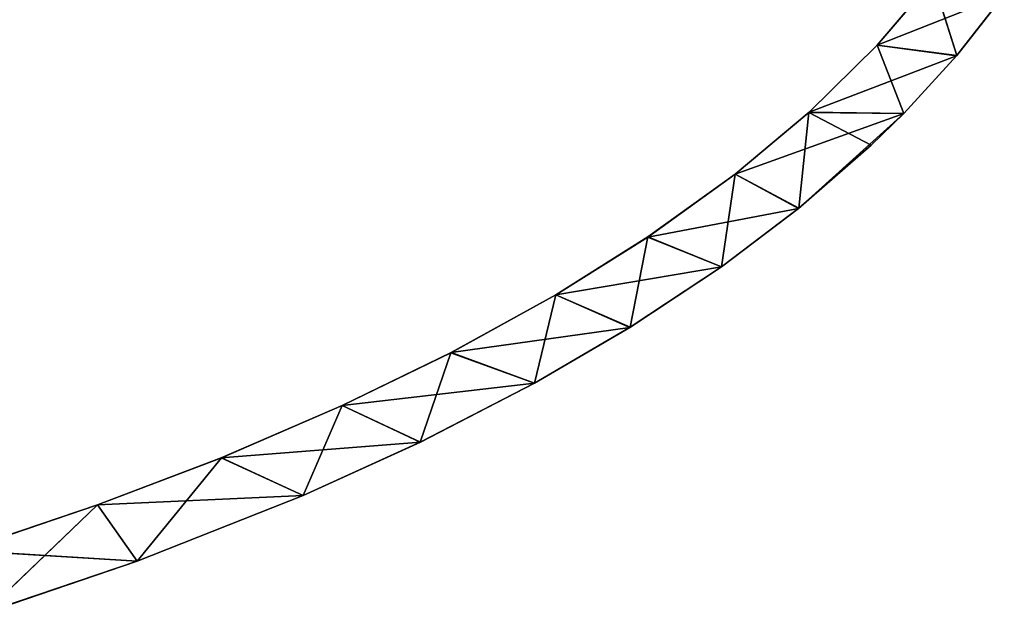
# Model space of a CAD drawing. Extents: x 616 to 1402, y -13 to 84.
# Tile 115 of 123: x 1369 to 1398, y 7 to 25. Entities that reach past the tile are written whole.
import ezdxf

# ---------------------------------------------------------------- set-up
doc = ezdxf.new("R2010")
doc.units = 0
doc.header["$LTSCALE"] = 25.4
doc.layers.get('0').update_dxf_attribs({"color": 13, "linetype": 'CONTINUOUS'})

# ---------------------------------------------------------------- blocks, each defined once
blk = doc.blocks.new('ELLIPSES-LED-8140-8182-818')
at = {"color": 42}
for p, q in [((180.444, 124.843, 39.132), (178.78, 123.756, 37.17)), ((180.444, 124.843, 39.132), (178.78, 123.756, 37.17)), ((178.78, 123.756, 37.17), (176.728, 122.639, 35.154)), ((178.78, 123.756, 37.17), (176.728, 122.639, 35.154)), ((176.728, 122.639, 35.154), (174.495, 121.605, 33.289)), ((176.728, 122.639, 35.154), (174.495, 121.605, 33.289)), ((174.495, 121.605, 33.289), (171.862, 120.553, 31.39)), ((174.495, 121.605, 33.289), (171.862, 120.553, 31.39)), ((171.862, 120.553, 31.39), (169.096, 119.589, 29.651)), ((171.862, 120.553, 31.39), (169.096, 119.589, 29.651)), ((169.096, 119.589, 29.651), (165.939, 118.623, 27.907)), ((169.096, 119.589, 29.651), (165.939, 118.623, 27.907)), ((165.939, 118.623, 27.907), (162.662, 117.738, 26.31)), ((165.939, 118.623, 27.907), (162.662, 117.738, 26.31)), ((162.662, 117.738, 26.31), (159.016, 116.867, 24.738)), ((162.662, 117.738, 26.31), (159.016, 116.867, 24.738)), ((159.016, 116.867, 24.738), (155.29, 116.08, 23.316)), ((159.016, 116.867, 24.738), (155.29, 116.08, 23.316)), ((155.29, 116.08, 23.316), (151.216, 115.318, 21.941)), ((155.29, 116.08, 23.316), (151.216, 115.318, 21.941)), ((178.78, 26.252, 37.17), (180.452, 27.344, 39.142)), ((178.78, 26.252, 37.17), (180.452, 27.344, 39.142)), ((176.72, 25.131, 35.147), (178.78, 26.252, 37.17)), ((176.72, 25.131, 35.147), (178.78, 26.252, 37.17)), ((174.495, 24.101, 33.289), (176.72, 25.131, 35.147)), ((174.495, 24.101, 33.289), (176.72, 25.131, 35.147)), ((171.869, 23.052, 31.395), (174.495, 24.101, 33.289)), ((171.869, 23.052, 31.395), (174.495, 24.101, 33.289)), ((169.096, 22.085, 29.651), (171.869, 23.052, 31.395)), ((169.096, 22.085, 29.651), (171.869, 23.052, 31.395)), ((165.928, 21.116, 27.901), (169.096, 22.085, 29.651)), ((165.928, 21.116, 27.901), (169.096, 22.085, 29.651)), ((162.662, 20.234, 26.31), (165.928, 21.116, 27.901)), ((162.662, 20.234, 26.31), (165.928, 21.116, 27.901)), ((159.019, 19.364, 24.739), (162.662, 20.234, 26.31)), ((159.019, 19.364, 24.739), (162.662, 20.234, 26.31)), ((155.29, 18.576, 23.316), (159.019, 19.364, 24.739)), ((155.29, 18.576, 23.316), (159.019, 19.364, 24.739)), ((151.218, 17.814, 21.942), (155.29, 18.576, 23.316)), ((151.218, 17.814, 21.942), (155.29, 18.576, 23.316))]:
    blk.add_line(p, q, dxfattribs=at)
at = {"color": 250}
for p, q in [((182.606, 124.598, 38.69), (178.78, 123.756, 37.17)), ((182.606, 124.598, 38.69), (178.78, 123.756, 37.17)), ((182.606, 124.598, 38.69), (181.17, 123.577, 36.847)), ((182.606, 124.598, 38.69), (181.17, 123.577, 36.847)), ((178.78, 26.252, 37.17), (178.78, 123.756, 37.17)), ((178.78, 26.252, 37.17), (178.78, 123.756, 37.17)), ((180.452, 27.344, 39.142), (178.78, 123.756, 37.17)), ((180.452, 27.344, 39.142), (178.78, 123.756, 37.17)), ((181.17, 123.577, 36.847), (178.78, 123.756, 37.17)), ((181.17, 123.577, 36.847), (178.78, 123.756, 37.17)), ((181.17, 123.577, 36.847), (176.728, 122.639, 35.154)), ((181.17, 123.577, 36.847), (176.728, 122.639, 35.154)), ((181.17, 123.577, 36.847), (179.58, 122.617, 35.114)), ((181.17, 123.577, 36.847), (179.58, 122.617, 35.114)), ((181.17, 123.577, 36.847), (181.178, 26.078, 36.856)), ((181.17, 123.577, 36.847), (181.178, 26.078, 36.856)), ((181.17, 123.577, 36.847), (182.606, 27.094, 38.69)), ((181.17, 123.577, 36.847), (182.606, 27.094, 38.69)), ((179.58, 122.617, 35.114), (174.495, 121.605, 33.289)), ((179.58, 122.617, 35.114), (174.495, 121.605, 33.289)), ((179.58, 122.617, 35.114), (176.407, 121.031, 32.253)), ((179.58, 122.617, 35.114), (176.407, 121.031, 32.253)), ((176.72, 25.131, 35.147), (176.728, 122.639, 35.154)), ((176.72, 25.131, 35.147), (176.728, 122.639, 35.154)), ((178.78, 26.252, 37.17), (176.728, 122.639, 35.154)), ((178.78, 26.252, 37.17), (176.728, 122.639, 35.154)), ((179.58, 122.617, 35.114), (176.728, 122.639, 35.154)), ((179.58, 122.617, 35.114), (176.728, 122.639, 35.154)), ((179.58, 122.617, 35.114), (178.6, 24.583, 34.159)), ((179.58, 122.617, 35.114), (178.6, 24.583, 34.159)), ((179.58, 122.617, 35.114), (179.582, 25.114, 35.116)), ((179.58, 122.617, 35.114), (179.582, 25.114, 35.116)), ((179.58, 122.617, 35.114), (181.178, 26.078, 36.856)), ((179.58, 122.617, 35.114), (181.178, 26.078, 36.856)), ((174.495, 24.101, 33.289), (174.495, 121.605, 33.289)), ((174.495, 24.101, 33.289), (174.495, 121.605, 33.289)), ((176.72, 25.131, 35.147), (174.495, 121.605, 33.289)), ((176.72, 25.131, 35.147), (174.495, 121.605, 33.289)), ((176.407, 121.031, 32.253), (174.495, 121.605, 33.289)), ((176.407, 121.031, 32.253), (174.495, 121.605, 33.289)), ((176.407, 121.031, 32.253), (171.862, 120.553, 31.39)), ((176.407, 121.031, 32.253), (171.862, 120.553, 31.39)), ((176.407, 121.031, 32.253), (174.085, 120.057, 30.494)), ((176.407, 121.031, 32.253), (174.085, 120.057, 30.494)), ((176.407, 121.031, 32.253), (176.412, 23.529, 32.257)), ((176.407, 121.031, 32.253), (176.412, 23.529, 32.257)), ((176.407, 121.031, 32.253), (178.6, 24.583, 34.159)), ((176.407, 121.031, 32.253), (178.6, 24.583, 34.159)), ((171.869, 23.052, 31.395), (171.862, 120.553, 31.39)), ((171.869, 23.052, 31.395), (171.862, 120.553, 31.39)), ((174.495, 24.101, 33.289), (171.862, 120.553, 31.39)), ((174.495, 24.101, 33.289), (171.862, 120.553, 31.39)), ((174.085, 120.057, 30.494), (171.862, 120.553, 31.39)), ((174.085, 120.057, 30.494), (171.862, 120.553, 31.39)), ((174.085, 120.057, 30.494), (169.096, 119.589, 29.651)), ((174.085, 120.057, 30.494), (169.096, 119.589, 29.651)), ((174.085, 120.057, 30.494), (171.322, 119.041, 28.66)), ((174.085, 120.057, 30.494), (171.322, 119.041, 28.66)), ((174.085, 120.057, 30.494), (174.085, 22.553, 30.494)), ((174.085, 120.057, 30.494), (174.085, 22.553, 30.494)), ((174.085, 120.057, 30.494), (176.412, 23.529, 32.257)), ((174.085, 120.057, 30.494), (176.412, 23.529, 32.257)), ((169.096, 22.085, 29.651), (169.096, 119.589, 29.651)), ((169.096, 22.085, 29.651), (169.096, 119.589, 29.651)), ((171.869, 23.052, 31.395), (169.096, 119.589, 29.651)), ((171.869, 23.052, 31.395), (169.096, 119.589, 29.651)), ((171.322, 119.041, 28.66), (169.096, 119.589, 29.651)), ((171.322, 119.041, 28.66), (169.096, 119.589, 29.651)), ((171.322, 119.041, 28.66), (165.939, 118.623, 27.907)), ((171.322, 119.041, 28.66), (165.939, 118.623, 27.907)), ((171.322, 119.041, 28.66), (168.45, 118.11, 26.981)), ((171.322, 119.041, 28.66), (168.45, 118.11, 26.981)), ((171.322, 119.041, 28.66), (171.335, 21.541, 28.668)), ((171.322, 119.041, 28.66), (171.335, 21.541, 28.668)), ((171.322, 119.041, 28.66), (174.085, 22.553, 30.494)), ((171.322, 119.041, 28.66), (174.085, 22.553, 30.494)), ((165.928, 21.116, 27.901), (165.939, 118.623, 27.907)), ((165.928, 21.116, 27.901), (165.939, 118.623, 27.907)), ((169.096, 22.085, 29.651), (165.939, 118.623, 27.907)), ((169.096, 22.085, 29.651), (165.939, 118.623, 27.907)), ((168.45, 118.11, 26.981), (165.939, 118.623, 27.907)), ((168.45, 118.11, 26.981), (165.939, 118.623, 27.907)), ((168.45, 118.11, 26.981), (162.662, 117.738, 26.31)), ((168.45, 118.11, 26.981), (162.662, 117.738, 26.31)), ((168.45, 118.11, 26.981), (165.022, 117.129, 25.21)), ((168.45, 118.11, 26.981), (165.022, 117.129, 25.21)), ((168.45, 118.11, 26.981), (168.45, 20.606, 26.981)), ((168.45, 118.11, 26.981), (168.45, 20.606, 26.981)), ((168.45, 118.11, 26.981), (171.335, 21.541, 28.668)), ((168.45, 118.11, 26.981), (171.335, 21.541, 28.668)), ((162.662, 20.234, 26.31), (162.662, 117.738, 26.31)), ((162.662, 20.234, 26.31), (162.662, 117.738, 26.31)), ((165.928, 21.116, 27.901), (162.662, 117.738, 26.31)), ((165.928, 21.116, 27.901), (162.662, 117.738, 26.31)), ((165.022, 117.129, 25.21), (162.662, 117.738, 26.31)), ((165.022, 117.129, 25.21), (162.662, 117.738, 26.31)), ((165.022, 117.129, 25.21), (159.016, 116.867, 24.738)), ((165.022, 117.129, 25.21), (159.016, 116.867, 24.738)), ((165.022, 117.129, 25.21), (161.482, 116.236, 23.599)), ((165.022, 117.129, 25.21), (161.482, 116.236, 23.599)), ((165.022, 117.129, 25.21), (165.009, 19.622, 25.204)), ((165.022, 117.129, 25.21), (165.009, 19.622, 25.204)), ((165.022, 117.129, 25.21), (168.45, 20.606, 26.981)), ((165.022, 117.129, 25.21), (168.45, 20.606, 26.981)), ((159.019, 19.364, 24.739), (159.016, 116.867, 24.738)), ((159.019, 19.364, 24.739), (159.016, 116.867, 24.738)), ((162.662, 20.234, 26.31), (159.016, 116.867, 24.738)), ((162.662, 20.234, 26.31), (159.016, 116.867, 24.738)), ((161.482, 116.236, 23.599), (159.016, 116.867, 24.738)), ((161.482, 116.236, 23.599), (159.016, 116.867, 24.738)), ((161.482, 116.236, 23.599), (155.29, 116.08, 23.316)), ((161.482, 116.236, 23.599), (155.29, 116.08, 23.316)), ((155.29, 18.576, 23.316), (155.29, 116.08, 23.316)), ((155.29, 18.576, 23.316), (155.29, 116.08, 23.316)), ((159.019, 19.364, 24.739), (155.29, 116.08, 23.316)), ((159.019, 19.364, 24.739), (155.29, 116.08, 23.316)), ((156.48, 115.141, 21.621), (155.29, 116.08, 23.316)), ((156.48, 115.141, 21.621), (155.29, 116.08, 23.316)), ((161.482, 116.236, 23.599), (156.48, 115.141, 21.621)), ((161.482, 116.236, 23.599), (156.48, 115.141, 21.621)), ((161.482, 116.236, 23.599), (156.48, 17.637, 21.621)), ((161.482, 116.236, 23.599), (156.48, 17.637, 21.621)), ((161.482, 116.236, 23.599), (161.482, 18.732, 23.599)), ((161.482, 116.236, 23.599), (161.482, 18.732, 23.599)), ((161.482, 116.236, 23.599), (165.009, 19.622, 25.204)), ((161.482, 116.236, 23.599), (165.009, 19.622, 25.204)), ((155.29, 18.576, 23.316), (151.216, 115.318, 21.941)), ((155.29, 18.576, 23.316), (151.216, 115.318, 21.941)), ((156.48, 115.141, 21.621), (151.216, 115.318, 21.941)), ((156.48, 115.141, 21.621), (151.216, 115.318, 21.941)), ((156.48, 115.141, 21.621), (151.857, 114.269, 20.049)), ((156.48, 115.141, 21.621), (151.857, 114.269, 20.049)), ((156.48, 17.637, 21.621), (156.48, 115.141, 21.621)), ((156.48, 17.637, 21.621), (156.48, 115.141, 21.621)), ((156.48, 17.637, 21.621), (151.857, 114.269, 20.049)), ((156.48, 17.637, 21.621), (151.857, 114.269, 20.049)), ((180.452, 27.344, 39.142), (181.178, 26.078, 36.856)), ((180.452, 27.344, 39.142), (181.178, 26.078, 36.856)), ((181.178, 26.078, 36.856), (182.606, 27.094, 38.69)), ((181.178, 26.078, 36.856), (182.606, 27.094, 38.69)), ((178.78, 26.252, 37.17), (181.178, 26.078, 36.856)), ((178.78, 26.252, 37.17), (181.178, 26.078, 36.856)), ((178.78, 26.252, 37.17), (179.582, 25.114, 35.116)), ((178.78, 26.252, 37.17), (179.582, 25.114, 35.116)), ((179.582, 25.114, 35.116), (181.178, 26.078, 36.856)), ((179.582, 25.114, 35.116), (181.178, 26.078, 36.856)), ((176.72, 25.131, 35.147), (176.412, 23.529, 32.257)), ((176.72, 25.131, 35.147), (176.412, 23.529, 32.257)), ((176.72, 25.131, 35.147), (179.582, 25.114, 35.116)), ((176.72, 25.131, 35.147), (179.582, 25.114, 35.116)), ((176.72, 25.131, 35.147), (178.6, 24.583, 34.159)), ((176.72, 25.131, 35.147), (178.6, 24.583, 34.159)), ((178.6, 24.583, 34.159), (179.582, 25.114, 35.116)), ((178.6, 24.583, 34.159), (179.582, 25.114, 35.116)), ((176.412, 23.529, 32.257), (178.6, 24.583, 34.159)), ((176.412, 23.529, 32.257), (178.6, 24.583, 34.159)), ((174.495, 24.101, 33.289), (174.085, 22.553, 30.494)), ((174.495, 24.101, 33.289), (174.085, 22.553, 30.494)), ((174.495, 24.101, 33.289), (176.412, 23.529, 32.257)), ((174.495, 24.101, 33.289), (176.412, 23.529, 32.257)), ((174.085, 22.553, 30.494), (176.412, 23.529, 32.257)), ((174.085, 22.553, 30.494), (176.412, 23.529, 32.257)), ((171.869, 23.052, 31.395), (171.335, 21.541, 28.668)), ((171.869, 23.052, 31.395), (171.335, 21.541, 28.668)), ((171.869, 23.052, 31.395), (174.085, 22.553, 30.494)), ((171.869, 23.052, 31.395), (174.085, 22.553, 30.494)), ((171.335, 21.541, 28.668), (174.085, 22.553, 30.494)), ((171.335, 21.541, 28.668), (174.085, 22.553, 30.494)), ((169.096, 22.085, 29.651), (168.45, 20.606, 26.981)), ((169.096, 22.085, 29.651), (168.45, 20.606, 26.981)), ((169.096, 22.085, 29.651), (171.335, 21.541, 28.668)), ((169.096, 22.085, 29.651), (171.335, 21.541, 28.668)), ((168.45, 20.606, 26.981), (171.335, 21.541, 28.668)), ((168.45, 20.606, 26.981), (171.335, 21.541, 28.668)), ((165.928, 21.116, 27.901), (165.009, 19.622, 25.204)), ((165.928, 21.116, 27.901), (165.009, 19.622, 25.204)), ((165.928, 21.116, 27.901), (168.45, 20.606, 26.981)), ((165.928, 21.116, 27.901), (168.45, 20.606, 26.981)), ((165.009, 19.622, 25.204), (168.45, 20.606, 26.981)), ((165.009, 19.622, 25.204), (168.45, 20.606, 26.981)), ((162.662, 20.234, 26.31), (161.482, 18.732, 23.599)), ((162.662, 20.234, 26.31), (161.482, 18.732, 23.599)), ((162.662, 20.234, 26.31), (165.009, 19.622, 25.204)), ((162.662, 20.234, 26.31), (165.009, 19.622, 25.204)), ((161.482, 18.732, 23.599), (165.009, 19.622, 25.204)), ((161.482, 18.732, 23.599), (165.009, 19.622, 25.204)), ((159.019, 19.364, 24.739), (156.48, 17.637, 21.621)), ((159.019, 19.364, 24.739), (156.48, 17.637, 21.621)), ((159.019, 19.364, 24.739), (161.482, 18.732, 23.599)), ((159.019, 19.364, 24.739), (161.482, 18.732, 23.599)), ((156.48, 17.637, 21.621), (161.482, 18.732, 23.599)), ((156.48, 17.637, 21.621), (161.482, 18.732, 23.599)), ((155.29, 18.576, 23.316), (151.88, 16.77, 20.056)), ((155.29, 18.576, 23.316), (151.88, 16.77, 20.056)), ((155.29, 18.576, 23.316), (156.48, 17.637, 21.621)), ((155.29, 18.576, 23.316), (156.48, 17.637, 21.621)), ((151.88, 16.77, 20.056), (156.48, 17.637, 21.621)), ((151.88, 16.77, 20.056), (156.48, 17.637, 21.621))]:
    blk.add_line(p, q, dxfattribs=at)
at = {"color": 42}
mesh = blk.add_polyface(dxfattribs=at)
corners = [(180.444, 124.843, 39.132), (178.78, 123.756, 37.17), (180.452, 27.344, 39.142)]
mesh.append_faces([[corners[k] for k in face] for face in [(0, 1, 2)]], dxfattribs={"color": 42})
at = {"color": 250}
mesh = blk.add_polyface(dxfattribs=at)
corners = [(180.444, 124.843, 39.132), (182.606, 124.598, 38.69), (178.78, 123.756, 37.17)]
mesh.append_faces([[corners[k] for k in face] for face in [(0, 1, 2)]], dxfattribs={"color": 250})
mesh = blk.add_polyface(dxfattribs=at)
corners = [(182.606, 124.598, 38.69), (181.17, 123.577, 36.847), (178.78, 123.756, 37.17)]
mesh.append_faces([[corners[k] for k in face] for face in [(0, 1, 2)]], dxfattribs={"color": 250})
mesh = blk.add_polyface(dxfattribs=at)
corners = [(182.606, 124.598, 38.69), (182.606, 27.094, 38.69), (181.17, 123.577, 36.847)]
mesh.append_faces([[corners[k] for k in face] for face in [(0, 1, 2)]], dxfattribs={"color": 250})
at = {"color": 42}
mesh = blk.add_polyface(dxfattribs=at)
corners = [(178.78, 123.756, 37.17), (176.728, 122.639, 35.154), (178.78, 26.252, 37.17)]
mesh.append_faces([[corners[k] for k in face] for face in [(0, 1, 2)]], dxfattribs={"color": 42})
at = {"color": 250}
mesh = blk.add_polyface(dxfattribs=at)
corners = [(178.78, 123.756, 37.17), (181.17, 123.577, 36.847), (176.728, 122.639, 35.154)]
mesh.append_faces([[corners[k] for k in face] for face in [(0, 1, 2)]], dxfattribs={"color": 250})
at = {"color": 42}
mesh = blk.add_polyface(dxfattribs=at)
corners = [(178.78, 123.756, 37.17), (178.78, 26.252, 37.17), (180.452, 27.344, 39.142)]
mesh.append_faces([[corners[k] for k in face] for face in [(0, 1, 2)]], dxfattribs={"color": 42})
at = {"color": 250}
mesh = blk.add_polyface(dxfattribs=at)
corners = [(181.17, 123.577, 36.847), (179.58, 122.617, 35.114), (176.728, 122.639, 35.154)]
mesh.append_faces([[corners[k] for k in face] for face in [(0, 1, 2)]], dxfattribs={"color": 250})
mesh = blk.add_polyface(dxfattribs=at)
corners = [(181.17, 123.577, 36.847), (181.178, 26.078, 36.856), (179.58, 122.617, 35.114)]
mesh.append_faces([[corners[k] for k in face] for face in [(0, 1, 2)]], dxfattribs={"color": 250})
mesh = blk.add_polyface(dxfattribs=at)
corners = [(181.17, 123.577, 36.847), (182.606, 27.094, 38.69), (181.178, 26.078, 36.856)]
mesh.append_faces([[corners[k] for k in face] for face in [(0, 1, 2)]], dxfattribs={"color": 250})
at = {"color": 42}
mesh = blk.add_polyface(dxfattribs=at)
corners = [(176.728, 122.639, 35.154), (174.495, 121.605, 33.289), (176.72, 25.131, 35.147)]
mesh.append_faces([[corners[k] for k in face] for face in [(0, 1, 2)]], dxfattribs={"color": 42})
at = {"color": 250}
mesh = blk.add_polyface(dxfattribs=at)
corners = [(176.728, 122.639, 35.154), (179.58, 122.617, 35.114), (174.495, 121.605, 33.289)]
mesh.append_faces([[corners[k] for k in face] for face in [(0, 1, 2)]], dxfattribs={"color": 250})
mesh = blk.add_polyface(dxfattribs=at)
corners = [(179.58, 122.617, 35.114), (176.407, 121.031, 32.253), (174.495, 121.605, 33.289)]
mesh.append_faces([[corners[k] for k in face] for face in [(0, 1, 2)]], dxfattribs={"color": 250})
mesh = blk.add_polyface(dxfattribs=at)
corners = [(179.58, 122.617, 35.114), (178.6, 24.583, 34.159), (176.407, 121.031, 32.253)]
mesh.append_faces([[corners[k] for k in face] for face in [(0, 1, 2)]], dxfattribs={"color": 250})
at = {"color": 42}
mesh = blk.add_polyface(dxfattribs=at)
corners = [(178.78, 26.252, 37.17), (176.728, 122.639, 35.154), (176.72, 25.131, 35.147)]
mesh.append_faces([[corners[k] for k in face] for face in [(0, 1, 2)]], dxfattribs={"color": 42})
at = {"color": 250}
mesh = blk.add_polyface(dxfattribs=at)
corners = [(179.582, 25.114, 35.116), (178.6, 24.583, 34.159), (179.58, 122.617, 35.114)]
mesh.append_faces([[corners[k] for k in face] for face in [(0, 1, 2)]], dxfattribs={"color": 250})
mesh = blk.add_polyface(dxfattribs=at)
corners = [(179.58, 122.617, 35.114), (181.178, 26.078, 36.856), (179.582, 25.114, 35.116)]
mesh.append_faces([[corners[k] for k in face] for face in [(0, 1, 2)]], dxfattribs={"color": 250})
at = {"color": 42}
mesh = blk.add_polyface(dxfattribs=at)
corners = [(174.495, 121.605, 33.289), (171.862, 120.553, 31.39), (174.495, 24.101, 33.289)]
mesh.append_faces([[corners[k] for k in face] for face in [(0, 1, 2)]], dxfattribs={"color": 42})
at = {"color": 250}
mesh = blk.add_polyface(dxfattribs=at)
corners = [(174.495, 121.605, 33.289), (176.407, 121.031, 32.253), (171.862, 120.553, 31.39)]
mesh.append_faces([[corners[k] for k in face] for face in [(0, 1, 2)]], dxfattribs={"color": 250})
at = {"color": 42}
mesh = blk.add_polyface(dxfattribs=at)
corners = [(176.72, 25.131, 35.147), (174.495, 121.605, 33.289), (174.495, 24.101, 33.289)]
mesh.append_faces([[corners[k] for k in face] for face in [(0, 1, 2)]], dxfattribs={"color": 42})
at = {"color": 250}
mesh = blk.add_polyface(dxfattribs=at)
corners = [(176.407, 121.031, 32.253), (174.085, 120.057, 30.494), (171.862, 120.553, 31.39)]
mesh.append_faces([[corners[k] for k in face] for face in [(0, 1, 2)]], dxfattribs={"color": 250})
mesh = blk.add_polyface(dxfattribs=at)
corners = [(176.412, 23.529, 32.257), (174.085, 120.057, 30.494), (176.407, 121.031, 32.253)]
mesh.append_faces([[corners[k] for k in face] for face in [(0, 1, 2)]], dxfattribs={"color": 250})
mesh = blk.add_polyface(dxfattribs=at)
corners = [(178.6, 24.583, 34.159), (176.412, 23.529, 32.257), (176.407, 121.031, 32.253)]
mesh.append_faces([[corners[k] for k in face] for face in [(0, 1, 2)]], dxfattribs={"color": 250})
at = {"color": 42}
mesh = blk.add_polyface(dxfattribs=at)
corners = [(171.869, 23.052, 31.395), (171.862, 120.553, 31.39), (169.096, 119.589, 29.651)]
mesh.append_faces([[corners[k] for k in face] for face in [(0, 1, 2)]], dxfattribs={"color": 42})
at = {"color": 250}
mesh = blk.add_polyface(dxfattribs=at)
corners = [(171.862, 120.553, 31.39), (174.085, 120.057, 30.494), (169.096, 119.589, 29.651)]
mesh.append_faces([[corners[k] for k in face] for face in [(0, 1, 2)]], dxfattribs={"color": 250})
at = {"color": 42}
mesh = blk.add_polyface(dxfattribs=at)
corners = [(174.495, 24.101, 33.289), (171.862, 120.553, 31.39), (171.869, 23.052, 31.395)]
mesh.append_faces([[corners[k] for k in face] for face in [(0, 1, 2)]], dxfattribs={"color": 42})
at = {"color": 250}
mesh = blk.add_polyface(dxfattribs=at)
corners = [(174.085, 120.057, 30.494), (171.322, 119.041, 28.66), (169.096, 119.589, 29.651)]
mesh.append_faces([[corners[k] for k in face] for face in [(0, 1, 2)]], dxfattribs={"color": 250})
mesh = blk.add_polyface(dxfattribs=at)
corners = [(174.085, 22.553, 30.494), (171.322, 119.041, 28.66), (174.085, 120.057, 30.494)]
mesh.append_faces([[corners[k] for k in face] for face in [(0, 1, 2)]], dxfattribs={"color": 250})
mesh = blk.add_polyface(dxfattribs=at)
corners = [(176.412, 23.529, 32.257), (174.085, 22.553, 30.494), (174.085, 120.057, 30.494)]
mesh.append_faces([[corners[k] for k in face] for face in [(0, 1, 2)]], dxfattribs={"color": 250})
at = {"color": 42}
mesh = blk.add_polyface(dxfattribs=at)
corners = [(169.096, 119.589, 29.651), (165.939, 118.623, 27.907), (169.096, 22.085, 29.651)]
mesh.append_faces([[corners[k] for k in face] for face in [(0, 1, 2)]], dxfattribs={"color": 42})
at = {"color": 250}
mesh = blk.add_polyface(dxfattribs=at)
corners = [(169.096, 119.589, 29.651), (171.322, 119.041, 28.66), (165.939, 118.623, 27.907)]
mesh.append_faces([[corners[k] for k in face] for face in [(0, 1, 2)]], dxfattribs={"color": 250})
at = {"color": 42}
mesh = blk.add_polyface(dxfattribs=at)
corners = [(171.869, 23.052, 31.395), (169.096, 119.589, 29.651), (169.096, 22.085, 29.651)]
mesh.append_faces([[corners[k] for k in face] for face in [(0, 1, 2)]], dxfattribs={"color": 42})
at = {"color": 250}
mesh = blk.add_polyface(dxfattribs=at)
corners = [(171.322, 119.041, 28.66), (168.45, 118.11, 26.981), (165.939, 118.623, 27.907)]
mesh.append_faces([[corners[k] for k in face] for face in [(0, 1, 2)]], dxfattribs={"color": 250})
mesh = blk.add_polyface(dxfattribs=at)
corners = [(171.335, 21.541, 28.668), (168.45, 118.11, 26.981), (171.322, 119.041, 28.66)]
mesh.append_faces([[corners[k] for k in face] for face in [(0, 1, 2)]], dxfattribs={"color": 250})
mesh = blk.add_polyface(dxfattribs=at)
corners = [(174.085, 22.553, 30.494), (171.335, 21.541, 28.668), (171.322, 119.041, 28.66)]
mesh.append_faces([[corners[k] for k in face] for face in [(0, 1, 2)]], dxfattribs={"color": 250})
at = {"color": 42}
mesh = blk.add_polyface(dxfattribs=at)
corners = [(165.939, 118.623, 27.907), (162.662, 117.738, 26.31), (165.928, 21.116, 27.901)]
mesh.append_faces([[corners[k] for k in face] for face in [(0, 1, 2)]], dxfattribs={"color": 42})
at = {"color": 250}
mesh = blk.add_polyface(dxfattribs=at)
corners = [(165.939, 118.623, 27.907), (168.45, 118.11, 26.981), (162.662, 117.738, 26.31)]
mesh.append_faces([[corners[k] for k in face] for face in [(0, 1, 2)]], dxfattribs={"color": 250})
at = {"color": 42}
mesh = blk.add_polyface(dxfattribs=at)
corners = [(169.096, 22.085, 29.651), (165.939, 118.623, 27.907), (165.928, 21.116, 27.901)]
mesh.append_faces([[corners[k] for k in face] for face in [(0, 1, 2)]], dxfattribs={"color": 42})
at = {"color": 250}
mesh = blk.add_polyface(dxfattribs=at)
corners = [(168.45, 118.11, 26.981), (165.022, 117.129, 25.21), (162.662, 117.738, 26.31)]
mesh.append_faces([[corners[k] for k in face] for face in [(0, 1, 2)]], dxfattribs={"color": 250})
mesh = blk.add_polyface(dxfattribs=at)
corners = [(168.45, 20.606, 26.981), (165.022, 117.129, 25.21), (168.45, 118.11, 26.981)]
mesh.append_faces([[corners[k] for k in face] for face in [(0, 1, 2)]], dxfattribs={"color": 250})
mesh = blk.add_polyface(dxfattribs=at)
corners = [(171.335, 21.541, 28.668), (168.45, 20.606, 26.981), (168.45, 118.11, 26.981)]
mesh.append_faces([[corners[k] for k in face] for face in [(0, 1, 2)]], dxfattribs={"color": 250})
at = {"color": 42}
mesh = blk.add_polyface(dxfattribs=at)
corners = [(162.662, 117.738, 26.31), (159.016, 116.867, 24.738), (162.662, 20.234, 26.31)]
mesh.append_faces([[corners[k] for k in face] for face in [(0, 1, 2)]], dxfattribs={"color": 42})
at = {"color": 250}
mesh = blk.add_polyface(dxfattribs=at)
corners = [(162.662, 117.738, 26.31), (165.022, 117.129, 25.21), (159.016, 116.867, 24.738)]
mesh.append_faces([[corners[k] for k in face] for face in [(0, 1, 2)]], dxfattribs={"color": 250})
at = {"color": 42}
mesh = blk.add_polyface(dxfattribs=at)
corners = [(165.928, 21.116, 27.901), (162.662, 117.738, 26.31), (162.662, 20.234, 26.31)]
mesh.append_faces([[corners[k] for k in face] for face in [(0, 1, 2)]], dxfattribs={"color": 42})
at = {"color": 250}
mesh = blk.add_polyface(dxfattribs=at)
corners = [(165.022, 117.129, 25.21), (161.482, 116.236, 23.599), (159.016, 116.867, 24.738)]
mesh.append_faces([[corners[k] for k in face] for face in [(0, 1, 2)]], dxfattribs={"color": 250})
mesh = blk.add_polyface(dxfattribs=at)
corners = [(165.022, 117.129, 25.21), (165.009, 19.622, 25.204), (161.482, 116.236, 23.599)]
mesh.append_faces([[corners[k] for k in face] for face in [(0, 1, 2)]], dxfattribs={"color": 250})
mesh = blk.add_polyface(dxfattribs=at)
corners = [(168.45, 20.606, 26.981), (165.009, 19.622, 25.204), (165.022, 117.129, 25.21)]
mesh.append_faces([[corners[k] for k in face] for face in [(0, 1, 2)]], dxfattribs={"color": 250})
at = {"color": 42}
mesh = blk.add_polyface(dxfattribs=at)
corners = [(159.019, 19.364, 24.739), (159.016, 116.867, 24.738), (155.29, 116.08, 23.316)]
mesh.append_faces([[corners[k] for k in face] for face in [(0, 1, 2)]], dxfattribs={"color": 42})
at = {"color": 250}
mesh = blk.add_polyface(dxfattribs=at)
corners = [(159.016, 116.867, 24.738), (161.482, 116.236, 23.599), (155.29, 116.08, 23.316)]
mesh.append_faces([[corners[k] for k in face] for face in [(0, 1, 2)]], dxfattribs={"color": 250})
at = {"color": 42}
mesh = blk.add_polyface(dxfattribs=at)
corners = [(162.662, 20.234, 26.31), (159.016, 116.867, 24.738), (159.019, 19.364, 24.739)]
mesh.append_faces([[corners[k] for k in face] for face in [(0, 1, 2)]], dxfattribs={"color": 42})
mesh = blk.add_polyface(dxfattribs=at)
corners = [(155.29, 116.08, 23.316), (151.216, 115.318, 21.941), (155.29, 18.576, 23.316)]
mesh.append_faces([[corners[k] for k in face] for face in [(0, 1, 2)]], dxfattribs={"color": 42})
at = {"color": 250}
mesh = blk.add_polyface(dxfattribs=at)
corners = [(155.29, 116.08, 23.316), (156.48, 115.141, 21.621), (151.216, 115.318, 21.941)]
mesh.append_faces([[corners[k] for k in face] for face in [(0, 1, 2)]], dxfattribs={"color": 250})
mesh = blk.add_polyface(dxfattribs=at)
corners = [(161.482, 116.236, 23.599), (156.48, 115.141, 21.621), (155.29, 116.08, 23.316)]
mesh.append_faces([[corners[k] for k in face] for face in [(0, 1, 2)]], dxfattribs={"color": 250})
at = {"color": 42}
mesh = blk.add_polyface(dxfattribs=at)
corners = [(159.019, 19.364, 24.739), (155.29, 116.08, 23.316), (155.29, 18.576, 23.316)]
mesh.append_faces([[corners[k] for k in face] for face in [(0, 1, 2)]], dxfattribs={"color": 42})
at = {"color": 250}
mesh = blk.add_polyface(dxfattribs=at)
corners = [(161.482, 116.236, 23.599), (156.48, 17.637, 21.621), (156.48, 115.141, 21.621)]
mesh.append_faces([[corners[k] for k in face] for face in [(0, 1, 2)]], dxfattribs={"color": 250})
mesh = blk.add_polyface(dxfattribs=at)
corners = [(161.482, 18.732, 23.599), (156.48, 17.637, 21.621), (161.482, 116.236, 23.599)]
mesh.append_faces([[corners[k] for k in face] for face in [(0, 1, 2)]], dxfattribs={"color": 250})
mesh = blk.add_polyface(dxfattribs=at)
corners = [(165.009, 19.622, 25.204), (161.482, 18.732, 23.599), (161.482, 116.236, 23.599)]
mesh.append_faces([[corners[k] for k in face] for face in [(0, 1, 2)]], dxfattribs={"color": 250})
at = {"color": 42}
mesh = blk.add_polyface(dxfattribs=at)
corners = [(155.29, 18.576, 23.316), (151.216, 115.318, 21.941), (151.218, 17.814, 21.942)]
mesh.append_faces([[corners[k] for k in face] for face in [(0, 1, 2)]], dxfattribs={"color": 42})
at = {"color": 250}
mesh = blk.add_polyface(dxfattribs=at)
corners = [(151.216, 115.318, 21.941), (156.48, 115.141, 21.621), (151.857, 114.269, 20.049)]
mesh.append_faces([[corners[k] for k in face] for face in [(0, 1, 2)]], dxfattribs={"color": 250})
mesh = blk.add_polyface(dxfattribs=at)
corners = [(156.48, 17.637, 21.621), (151.857, 114.269, 20.049), (156.48, 115.141, 21.621)]
mesh.append_faces([[corners[k] for k in face] for face in [(0, 1, 2)]], dxfattribs={"color": 250})
mesh = blk.add_polyface(dxfattribs=at)
corners = [(156.48, 17.637, 21.621), (151.88, 16.77, 20.056), (151.857, 114.269, 20.049)]
mesh.append_faces([[corners[k] for k in face] for face in [(0, 1, 2)]], dxfattribs={"color": 250})
mesh = blk.add_polyface(dxfattribs=at)
corners = [(180.452, 27.344, 39.142), (178.78, 26.252, 37.17), (181.178, 26.078, 36.856)]
mesh.append_faces([[corners[k] for k in face] for face in [(0, 1, 2)]], dxfattribs={"color": 250})
mesh = blk.add_polyface(dxfattribs=at)
corners = [(180.452, 27.344, 39.142), (181.178, 26.078, 36.856), (182.606, 27.094, 38.69)]
mesh.append_faces([[corners[k] for k in face] for face in [(0, 1, 2)]], dxfattribs={"color": 250})
mesh = blk.add_polyface(dxfattribs=at)
corners = [(178.78, 26.252, 37.17), (176.72, 25.131, 35.147), (179.582, 25.114, 35.116)]
mesh.append_faces([[corners[k] for k in face] for face in [(0, 1, 2)]], dxfattribs={"color": 250})
mesh = blk.add_polyface(dxfattribs=at)
corners = [(178.78, 26.252, 37.17), (179.582, 25.114, 35.116), (181.178, 26.078, 36.856)]
mesh.append_faces([[corners[k] for k in face] for face in [(0, 1, 2)]], dxfattribs={"color": 250})
mesh = blk.add_polyface(dxfattribs=at)
corners = [(176.72, 25.131, 35.147), (174.495, 24.101, 33.289), (176.412, 23.529, 32.257)]
mesh.append_faces([[corners[k] for k in face] for face in [(0, 1, 2)]], dxfattribs={"color": 250})
mesh = blk.add_polyface(dxfattribs=at)
corners = [(176.72, 25.131, 35.147), (176.412, 23.529, 32.257), (178.6, 24.583, 34.159)]
mesh.append_faces([[corners[k] for k in face] for face in [(0, 1, 2)]], dxfattribs={"color": 250})
mesh = blk.add_polyface(dxfattribs=at)
corners = [(176.72, 25.131, 35.147), (178.6, 24.583, 34.159), (179.582, 25.114, 35.116)]
mesh.append_faces([[corners[k] for k in face] for face in [(0, 1, 2)]], dxfattribs={"color": 250})
mesh = blk.add_polyface(dxfattribs=at)
corners = [(174.495, 24.101, 33.289), (171.869, 23.052, 31.395), (174.085, 22.553, 30.494)]
mesh.append_faces([[corners[k] for k in face] for face in [(0, 1, 2)]], dxfattribs={"color": 250})
mesh = blk.add_polyface(dxfattribs=at)
corners = [(174.495, 24.101, 33.289), (174.085, 22.553, 30.494), (176.412, 23.529, 32.257)]
mesh.append_faces([[corners[k] for k in face] for face in [(0, 1, 2)]], dxfattribs={"color": 250})
mesh = blk.add_polyface(dxfattribs=at)
corners = [(171.869, 23.052, 31.395), (169.096, 22.085, 29.651), (171.335, 21.541, 28.668)]
mesh.append_faces([[corners[k] for k in face] for face in [(0, 1, 2)]], dxfattribs={"color": 250})
mesh = blk.add_polyface(dxfattribs=at)
corners = [(171.869, 23.052, 31.395), (171.335, 21.541, 28.668), (174.085, 22.553, 30.494)]
mesh.append_faces([[corners[k] for k in face] for face in [(0, 1, 2)]], dxfattribs={"color": 250})
mesh = blk.add_polyface(dxfattribs=at)
corners = [(169.096, 22.085, 29.651), (165.928, 21.116, 27.901), (168.45, 20.606, 26.981)]
mesh.append_faces([[corners[k] for k in face] for face in [(0, 1, 2)]], dxfattribs={"color": 250})
mesh = blk.add_polyface(dxfattribs=at)
corners = [(169.096, 22.085, 29.651), (168.45, 20.606, 26.981), (171.335, 21.541, 28.668)]
mesh.append_faces([[corners[k] for k in face] for face in [(0, 1, 2)]], dxfattribs={"color": 250})
mesh = blk.add_polyface(dxfattribs=at)
corners = [(165.928, 21.116, 27.901), (162.662, 20.234, 26.31), (165.009, 19.622, 25.204)]
mesh.append_faces([[corners[k] for k in face] for face in [(0, 1, 2)]], dxfattribs={"color": 250})
mesh = blk.add_polyface(dxfattribs=at)
corners = [(165.928, 21.116, 27.901), (165.009, 19.622, 25.204), (168.45, 20.606, 26.981)]
mesh.append_faces([[corners[k] for k in face] for face in [(0, 1, 2)]], dxfattribs={"color": 250})
mesh = blk.add_polyface(dxfattribs=at)
corners = [(162.662, 20.234, 26.31), (159.019, 19.364, 24.739), (161.482, 18.732, 23.599)]
mesh.append_faces([[corners[k] for k in face] for face in [(0, 1, 2)]], dxfattribs={"color": 250})
mesh = blk.add_polyface(dxfattribs=at)
corners = [(162.662, 20.234, 26.31), (161.482, 18.732, 23.599), (165.009, 19.622, 25.204)]
mesh.append_faces([[corners[k] for k in face] for face in [(0, 1, 2)]], dxfattribs={"color": 250})
mesh = blk.add_polyface(dxfattribs=at)
corners = [(159.019, 19.364, 24.739), (155.29, 18.576, 23.316), (156.48, 17.637, 21.621)]
mesh.append_faces([[corners[k] for k in face] for face in [(0, 1, 2)]], dxfattribs={"color": 250})
mesh = blk.add_polyface(dxfattribs=at)
corners = [(159.019, 19.364, 24.739), (156.48, 17.637, 21.621), (161.482, 18.732, 23.599)]
mesh.append_faces([[corners[k] for k in face] for face in [(0, 1, 2)]], dxfattribs={"color": 250})
mesh = blk.add_polyface(dxfattribs=at)
corners = [(155.29, 18.576, 23.316), (151.218, 17.814, 21.942), (151.88, 16.77, 20.056)]
mesh.append_faces([[corners[k] for k in face] for face in [(0, 1, 2)]], dxfattribs={"color": 250})
mesh = blk.add_polyface(dxfattribs=at)
corners = [(155.29, 18.576, 23.316), (151.88, 16.77, 20.056), (156.48, 17.637, 21.621)]
mesh.append_faces([[corners[k] for k in face] for face in [(0, 1, 2)]], dxfattribs={"color": 250})

msp = doc.modelspace()

# ---------------------------------------------------------------- block references
at = {"color": 0, "extrusion": (0, 1, -5.27356e-16), "rotation": 180}
msp.add_blockref('ELLIPSES-LED-8140-8182-818', (-1215.655, 1371.71, -12.686), dxfattribs=at)

doc.saveas('drawing.dxf')
